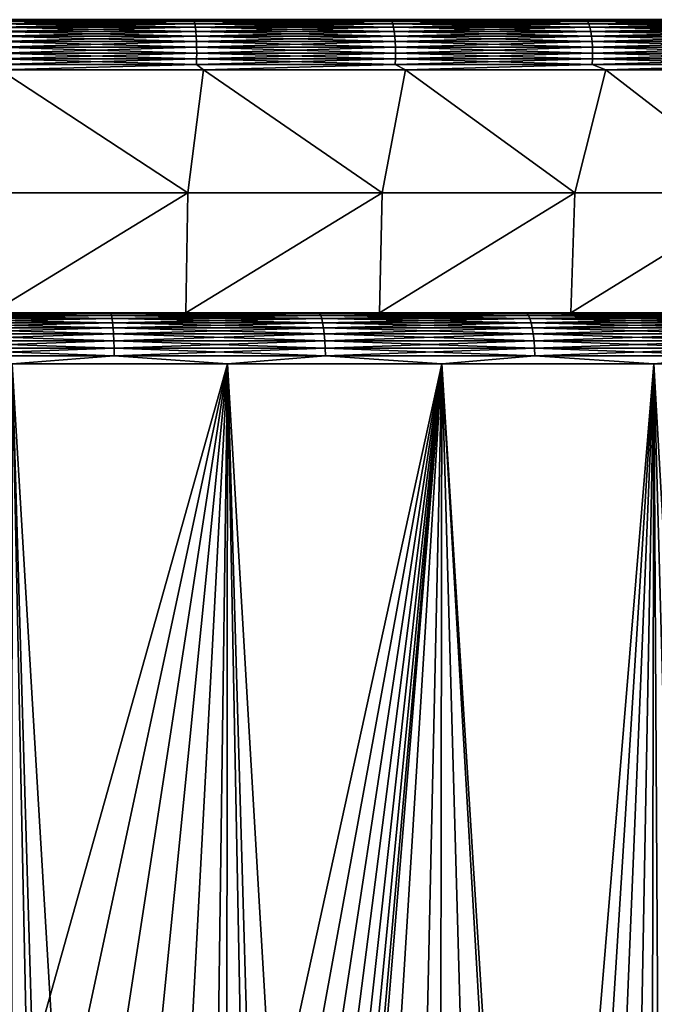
# Model space of a CAD drawing. Header units: metres. Extents: x -105 to 105, y -72 to 59.
# Tile 205 of 256: x 1.33 to 5.12, y -52.47 to -46.6. Entities that reach past the tile are written whole.
import ezdxf

# ---------------------------------------------------------------- set-up
doc = ezdxf.new("R2010")
doc.units = ezdxf.units.M
doc.layers.add('solid_509431_AD150_SW0001', color=7, linetype='CONTINUOUS')

msp = doc.modelspace()

# ---------------------------------------------------------------- linework, layer by layer
at = {"layer": 'solid_509431_AD150_SW0001'}
for points in [[(2.372395, -46.602993, -27.305586), (1.188066, -46.602993, -27.405483), (1.207667, -46.599998, -27.369846)], [(1.188066, -46.602993, 14.905483), (2.372395, -46.602993, 14.805586), (1.207667, -46.599998, 14.869846)], [(1.189962, -46.612011, -27.43923), (1.188066, -46.602993, -27.405483), (2.372395, -46.602993, -27.305586)], [(2.376179, -46.612011, 14.839173), (2.372395, -46.602993, 14.805586), (1.188066, -46.602993, 14.905483)], [(1.189962, -46.612011, 14.93923), (2.376179, -46.612011, 14.839173), (1.188066, -46.602993, 14.905483)], [(2.376179, -46.612011, -27.339174), (1.189962, -46.612011, -27.43923), (2.372395, -46.602993, -27.305586)], [(2.372395, -46.602993, -27.305586), (1.207667, -46.599998, -27.369846), (2.411435, -46.599998, -27.266455)], [(2.372395, -46.602993, 14.805586), (2.411435, -46.599998, 14.766455), (1.207667, -46.599998, 14.869846)], [(3.549259, -46.602993, -27.139441), (2.372395, -46.602993, -27.305586), (2.411435, -46.599998, -27.266455)], [(2.372395, -46.602993, 14.805586), (3.549259, -46.602993, 14.639441), (2.411435, -46.599998, 14.766455)], [(2.376179, -46.612011, -27.339174), (2.372395, -46.602993, -27.305586), (3.549259, -46.602993, -27.139441)], [(3.55492, -46.612011, 14.672763), (3.549259, -46.602993, 14.639441), (2.372395, -46.602993, 14.805586)], [(2.376179, -46.612011, 14.839173), (3.55492, -46.612011, 14.672763), (2.372395, -46.602993, 14.805586)], [(3.55492, -46.612011, -27.172762), (2.376179, -46.612011, -27.339174), (3.549259, -46.602993, -27.139441)], [(3.549259, -46.602993, -27.139441), (2.411435, -46.599998, -27.266455), (3.607265, -46.599998, -27.094521)], [(3.549259, -46.602993, 14.639441), (3.607265, -46.599998, 14.594521), (2.411435, -46.599998, 14.766455)], [(4.714955, -46.602993, -26.90757), (3.549259, -46.602993, -27.139441), (3.607265, -46.599998, -27.094521)], [(3.549259, -46.602993, 14.639441), (4.714955, -46.602993, 14.407569), (3.607265, -46.599998, 14.594521)], [(3.55492, -46.612011, -27.172762), (3.549259, -46.602993, -27.139441), (4.714955, -46.602993, -26.90757)], [(4.722476, -46.612011, 14.440521), (4.714955, -46.602993, 14.407569), (3.549259, -46.602993, 14.639441)], [(3.55492, -46.612011, 14.672763), (4.722476, -46.612011, 14.440521), (3.549259, -46.602993, 14.639441)], [(4.722476, -46.612011, -26.940521), (3.55492, -46.612011, -27.172762), (4.714955, -46.602993, -26.90757)], [(4.714955, -46.602993, -26.90757), (3.607265, -46.599998, -27.094521), (4.791408, -46.599998, -26.854582)], [(4.714955, -46.602993, 14.407569), (4.791408, -46.599998, 14.354582), (3.607265, -46.599998, 14.594521)], [(5.865817, -46.602993, -26.610701), (4.714955, -46.602993, -26.90757), (4.791408, -46.599998, -26.854582)], [(4.714955, -46.602993, 14.407569), (5.865817, -46.602993, 14.110702), (4.791408, -46.599998, 14.354582)], [(4.722476, -46.612011, -26.940521), (4.714955, -46.602993, -26.90757), (5.865817, -46.602993, -26.610701)], [(5.875174, -46.612011, 14.14318), (5.865817, -46.602993, 14.110702), (4.714955, -46.602993, 14.407569)], [(4.722476, -46.612011, 14.440521), (5.875174, -46.612011, 14.14318), (4.714955, -46.602993, 14.407569)], [(5.875174, -46.612011, -26.643181), (4.722476, -46.612011, -26.940521), (5.865817, -46.602993, -26.610701)], [(5.865817, -46.602993, -26.610701), (4.791408, -46.599998, -26.854582), (5.959854, -46.599998, -26.547453)], [(5.865817, -46.602993, 14.110702), (5.959854, -46.599998, 14.047452), (4.791408, -46.599998, 14.354582)], [(1.19174, -46.626785, -27.47089), (1.189962, -46.612011, -27.43923), (2.376179, -46.612011, -27.339174)], [(2.37973, -46.626785, 14.870685), (2.376179, -46.612011, 14.839173), (1.189962, -46.612011, 14.93923)], [(1.19174, -46.626785, 14.970891), (2.37973, -46.626785, 14.870685), (1.189962, -46.612011, 14.93923)], [(2.37973, -46.626785, -27.370686), (1.19174, -46.626785, -27.47089), (2.376179, -46.612011, -27.339174)], [(1.193346, -46.646854, -27.499498), (1.19174, -46.626785, -27.47089), (2.37973, -46.626785, -27.370686)], [(2.382938, -46.646854, 14.899158), (2.37973, -46.626785, 14.870685), (1.19174, -46.626785, 14.970891)], [(1.193346, -46.646854, 14.999498), (2.382938, -46.646854, 14.899158), (1.19174, -46.626785, 14.970891)], [(2.382938, -46.646854, -27.399157), (1.193346, -46.646854, -27.499498), (2.37973, -46.626785, -27.370686)], [(1.194732, -46.671612, -27.524176), (1.193346, -46.646854, -27.499498), (2.382938, -46.646854, -27.399157)], [(2.385705, -46.671612, 14.923718), (2.382938, -46.646854, 14.899158), (1.193346, -46.646854, 14.999498)], [(1.194732, -46.671612, 15.024176), (2.385705, -46.671612, 14.923718), (1.193346, -46.646854, 14.999498)], [(2.385705, -46.671612, -27.423719), (1.194732, -46.671612, -27.524176), (2.382938, -46.646854, -27.399157)], [(2.37973, -46.626785, -27.370686), (2.376179, -46.612011, -27.339174), (3.55492, -46.612011, -27.172762)], [(3.560232, -46.626785, 14.704026), (3.55492, -46.612011, 14.672763), (2.376179, -46.612011, 14.839173)], [(2.37973, -46.626785, 14.870685), (3.560232, -46.626785, 14.704026), (2.376179, -46.612011, 14.839173)], [(3.560232, -46.626785, -27.204025), (2.37973, -46.626785, -27.370686), (3.55492, -46.612011, -27.172762)], [(2.382938, -46.646854, -27.399157), (2.37973, -46.626785, -27.370686), (3.560232, -46.626785, -27.204025)], [(3.565032, -46.646854, 14.732273), (3.560232, -46.626785, 14.704026), (2.37973, -46.626785, 14.870685)], [(2.382938, -46.646854, 14.899158), (3.565032, -46.646854, 14.732273), (2.37973, -46.626785, 14.870685)], [(3.565032, -46.646854, -27.232273), (2.382938, -46.646854, -27.399157), (3.560232, -46.626785, -27.204025)], [(2.385705, -46.671612, -27.423719), (2.382938, -46.646854, -27.399157), (3.565032, -46.646854, -27.232273)], [(3.569172, -46.671612, 14.75664), (3.565032, -46.646854, 14.732273), (2.382938, -46.646854, 14.899158)], [(2.385705, -46.671612, 14.923718), (3.569172, -46.671612, 14.75664), (2.382938, -46.646854, 14.899158)], [(3.569172, -46.671612, -27.256641), (2.385705, -46.671612, -27.423719), (3.565032, -46.646854, -27.232273)], [(3.560232, -46.626785, -27.204025), (3.55492, -46.612011, -27.172762), (4.722476, -46.612011, -26.940521)], [(4.729533, -46.626785, 14.471437), (4.722476, -46.612011, 14.440521), (3.55492, -46.612011, 14.672763)], [(3.560232, -46.626785, 14.704026), (4.729533, -46.626785, 14.471437), (3.55492, -46.612011, 14.672763)], [(4.729533, -46.626785, -26.971437), (3.560232, -46.626785, -27.204025), (4.722476, -46.612011, -26.940521)], [(3.565032, -46.646854, -27.232273), (3.560232, -46.626785, -27.204025), (4.729533, -46.626785, -26.971437)], [(4.735909, -46.646854, 14.499372), (4.729533, -46.626785, 14.471437), (3.560232, -46.626785, 14.704026)], [(3.565032, -46.646854, 14.732273), (4.735909, -46.646854, 14.499372), (3.560232, -46.626785, 14.704026)], [(4.735909, -46.646854, -26.999371), (3.565032, -46.646854, -27.232273), (4.729533, -46.626785, -26.971437)], [(3.569172, -46.671612, -27.256641), (3.565032, -46.646854, -27.232273), (4.735909, -46.646854, -26.999371)], [(4.741409, -46.671612, 14.523468), (4.735909, -46.646854, 14.499372), (3.565032, -46.646854, 14.732273)], [(3.569172, -46.671612, 14.75664), (4.741409, -46.671612, 14.523468), (3.565032, -46.646854, 14.732273)], [(4.741409, -46.671612, -27.023468), (3.569172, -46.671612, -27.256641), (4.735909, -46.646854, -26.999371)], [(4.729533, -46.626785, -26.971437), (4.722476, -46.612011, -26.940521), (5.875174, -46.612011, -26.643181)], [(5.883953, -46.626785, 14.173652), (5.875174, -46.612011, 14.14318), (4.722476, -46.612011, 14.440521)], [(4.729533, -46.626785, 14.471437), (5.883953, -46.626785, 14.173652), (4.722476, -46.612011, 14.440521)], [(5.883953, -46.626785, -26.673653), (4.729533, -46.626785, -26.971437), (5.875174, -46.612011, -26.643181)], [(4.735909, -46.646854, -26.999371), (4.729533, -46.626785, -26.971437), (5.883953, -46.626785, -26.673653)], [(5.891885, -46.646854, 14.201184), (5.883953, -46.626785, 14.173652), (4.729533, -46.626785, 14.471437)], [(4.735909, -46.646854, 14.499372), (5.891885, -46.646854, 14.201184), (4.729533, -46.626785, 14.471437)], [(5.891885, -46.646854, -26.701183), (4.735909, -46.646854, -26.999371), (5.883953, -46.626785, -26.673653)], [(4.741409, -46.671612, -27.023468), (4.735909, -46.646854, -26.999371), (5.891885, -46.646854, -26.701183)], [(5.898727, -46.671612, 14.224935), (5.891885, -46.646854, 14.201184), (4.735909, -46.646854, 14.499372)], [(4.741409, -46.671612, 14.523468), (5.898727, -46.671612, 14.224935), (4.735909, -46.646854, 14.499372)], [(5.898727, -46.671612, -26.724936), (4.741409, -46.671612, -27.023468), (5.891885, -46.646854, -26.701183)], [(1.195855, -46.700294, -27.54417), (1.194732, -46.671612, -27.524176), (2.385705, -46.671612, -27.423719)], [(2.387947, -46.700294, 14.943618), (2.385705, -46.671612, 14.923718), (1.194732, -46.671612, 15.024176)], [(1.195855, -46.700294, 15.044169), (2.387947, -46.700294, 14.943618), (1.194732, -46.671612, 15.024176)], [(2.387947, -46.700294, -27.443617), (1.195855, -46.700294, -27.54417), (2.385705, -46.671612, -27.423719)], [(1.19668, -46.732029, -27.558867), (1.195855, -46.700294, -27.54417), (2.387947, -46.700294, -27.443617)], [(2.389596, -46.732029, 14.958246), (2.387947, -46.700294, 14.943618), (1.195855, -46.700294, 15.044169)], [(1.19668, -46.732029, 15.058867), (2.389596, -46.732029, 14.958246), (1.195855, -46.700294, 15.044169)], [(2.389596, -46.732029, -27.458246), (1.19668, -46.732029, -27.558867), (2.387947, -46.700294, -27.443617)], [(2.387947, -46.700294, -27.443617), (2.385705, -46.671612, -27.423719), (3.569172, -46.671612, -27.256641)], [(3.572526, -46.700294, 14.776383), (3.569172, -46.671612, 14.75664), (2.385705, -46.671612, 14.923718)], [(2.387947, -46.700294, 14.943618), (3.572526, -46.700294, 14.776383), (2.385705, -46.671612, 14.923718)], [(3.572526, -46.700294, -27.276382), (2.387947, -46.700294, -27.443617), (3.569172, -46.671612, -27.256641)], [(2.389596, -46.732029, -27.458246), (2.387947, -46.700294, -27.443617), (3.572526, -46.700294, -27.276382)], [(3.574992, -46.732029, 14.790895), (3.572526, -46.700294, 14.776383), (2.387947, -46.700294, 14.943618)], [(2.389596, -46.732029, 14.958246), (3.574992, -46.732029, 14.790895), (2.387947, -46.700294, 14.943618)], [(3.574992, -46.732029, -27.290895), (2.389596, -46.732029, -27.458246), (3.572526, -46.700294, -27.276382)], [(3.572526, -46.700294, -27.276382), (3.569172, -46.671612, -27.256641), (4.741409, -46.671612, -27.023468)], [(4.745864, -46.700294, 14.542992), (4.741409, -46.671612, 14.523468), (3.569172, -46.671612, 14.75664)], [(3.572526, -46.700294, 14.776383), (4.745864, -46.700294, 14.542992), (3.569172, -46.671612, 14.75664)], [(4.745864, -46.700294, -27.042992), (3.572526, -46.700294, -27.276382), (4.741409, -46.671612, -27.023468)], [(3.574992, -46.732029, -27.290895), (3.572526, -46.700294, -27.276382), (4.745864, -46.700294, -27.042992)], [(4.74914, -46.732029, 14.557343), (4.745864, -46.700294, 14.542992), (3.572526, -46.700294, 14.776383)], [(3.574992, -46.732029, 14.790895), (4.74914, -46.732029, 14.557343), (3.572526, -46.700294, 14.776383)], [(4.74914, -46.732029, -27.057343), (3.574992, -46.732029, -27.290895), (4.745864, -46.700294, -27.042992)], [(4.745864, -46.700294, -27.042992), (4.741409, -46.671612, -27.023468), (5.898727, -46.671612, -26.724936)], [(5.904271, -46.700294, 14.244178), (5.898727, -46.671612, 14.224935), (4.741409, -46.671612, 14.523468)], [(4.745864, -46.700294, 14.542992), (5.904271, -46.700294, 14.244178), (4.741409, -46.671612, 14.523468)], [(5.904271, -46.700294, -26.744177), (4.745864, -46.700294, -27.042992), (5.898727, -46.671612, -26.724936)], [(4.74914, -46.732029, -27.057343), (4.745864, -46.700294, -27.042992), (5.904271, -46.700294, -26.744177)], [(5.908346, -46.732029, 14.258323), (5.904271, -46.700294, 14.244178), (4.745864, -46.700294, 14.542992)], [(4.74914, -46.732029, 14.557343), (5.908346, -46.732029, 14.258323), (4.745864, -46.700294, 14.542992)], [(5.908346, -46.732029, -26.758324), (4.74914, -46.732029, -27.057343), (5.904271, -46.700294, -26.744177)], [(1.197183, -46.765842, -27.56782), (1.19668, -46.732029, -27.558867), (2.389596, -46.732029, -27.458246)], [(2.390599, -46.765842, 14.967156), (2.389596, -46.732029, 14.958246), (1.19668, -46.732029, 15.058867)], [(1.197183, -46.765842, 15.06782), (2.390599, -46.765842, 14.967156), (1.19668, -46.732029, 15.058867)], [(2.390599, -46.765842, -27.467155), (1.197183, -46.765842, -27.56782), (2.389596, -46.732029, -27.458246)], [(1.197348, -46.800701, -27.570751), (1.197183, -46.765842, -27.56782), (2.390599, -46.765842, -27.467155)], [(2.390928, -46.800701, 14.970075), (2.390599, -46.765842, 14.967156), (1.197183, -46.765842, 15.06782)], [(1.197348, -46.800701, 15.070752), (2.390928, -46.800701, 14.970075), (1.197183, -46.765842, 15.06782)], [(2.390928, -46.800701, -27.470076), (1.197348, -46.800701, -27.570751), (2.390599, -46.765842, -27.467155)], [(2.390599, -46.765842, -27.467155), (2.389596, -46.732029, -27.458246), (3.574992, -46.732029, -27.290895)], [(3.576494, -46.765842, 14.799735), (3.574992, -46.732029, 14.790895), (2.389596, -46.732029, 14.958246)], [(2.390599, -46.765842, 14.967156), (3.576494, -46.765842, 14.799735), (2.389596, -46.732029, 14.958246)], [(3.576494, -46.765842, -27.299736), (2.390599, -46.765842, -27.467155), (3.574992, -46.732029, -27.290895)], [(2.390928, -46.800701, -27.470076), (2.390599, -46.765842, -27.467155), (3.576494, -46.765842, -27.299736)], [(3.576986, -46.800701, 14.802631), (3.576494, -46.765842, 14.799735), (2.390599, -46.765842, 14.967156)], [(2.390928, -46.800701, 14.970075), (3.576986, -46.800701, 14.802631), (2.390599, -46.765842, 14.967156)], [(3.576986, -46.800701, -27.302631), (2.390928, -46.800701, -27.470076), (3.576494, -46.765842, -27.299736)], [(3.576494, -46.765842, -27.299736), (3.574992, -46.732029, -27.290895), (4.74914, -46.732029, -27.057343)], [(4.751135, -46.765842, 14.566085), (4.74914, -46.732029, 14.557343), (3.574992, -46.732029, 14.790895)], [(3.576494, -46.765842, 14.799735), (4.751135, -46.765842, 14.566085), (3.574992, -46.732029, 14.790895)], [(4.751135, -46.765842, -27.066084), (3.576494, -46.765842, -27.299736), (4.74914, -46.732029, -27.057343)], [(3.576986, -46.800701, -27.302631), (3.576494, -46.765842, -27.299736), (4.751135, -46.765842, -27.066084)], [(4.751789, -46.800701, 14.568949), (4.751135, -46.765842, 14.566085), (3.576494, -46.765842, 14.799735)], [(3.576986, -46.800701, 14.802631), (4.751789, -46.800701, 14.568949), (3.576494, -46.765842, 14.799735)], [(4.751789, -46.800701, -27.068949), (3.576986, -46.800701, -27.302631), (4.751135, -46.765842, -27.066084)], [(4.751135, -46.765842, -27.066084), (4.74914, -46.732029, -27.057343), (5.908346, -46.732029, -26.758324)], [(5.910828, -46.765842, 14.266939), (5.908346, -46.732029, 14.258323), (4.74914, -46.732029, 14.557343)], [(4.751135, -46.765842, 14.566085), (5.910828, -46.765842, 14.266939), (4.74914, -46.732029, 14.557343)], [(5.910828, -46.765842, -26.766939), (4.751135, -46.765842, -27.066084), (5.908346, -46.732029, -26.758324)], [(4.751789, -46.800701, -27.068949), (4.751135, -46.765842, -27.066084), (5.910828, -46.765842, -26.766939)], [(5.911642, -46.800701, 14.269761), (5.910828, -46.765842, 14.266939), (4.751135, -46.765842, 14.566085)], [(4.751789, -46.800701, 14.568949), (5.911642, -46.800701, 14.269761), (4.751135, -46.765842, 14.566085)], [(5.911642, -46.800701, -26.769762), (4.751789, -46.800701, -27.068949), (5.910828, -46.765842, -26.766939)], [(1.196653, -46.869289, -27.558386), (1.197169, -46.835541, -27.567575), (2.390572, -46.835541, -27.466913)], [(2.389542, -46.869289, -27.457767), (1.196653, -46.869289, -27.558386), (2.390572, -46.835541, -27.466913)], [(1.196653, -46.869289, 15.058387), (2.389542, -46.869289, 14.957767), (1.197169, -46.835541, 15.067575)], [(1.197169, -46.835541, -27.567575), (1.197348, -46.800701, -27.570751), (2.390928, -46.800701, -27.470076)], [(2.390572, -46.835541, -27.466913), (1.197169, -46.835541, -27.567575), (2.390928, -46.800701, -27.470076)], [(1.197169, -46.835541, 15.067575), (2.390572, -46.835541, 14.966913), (1.197348, -46.800701, 15.070752)], [(2.389542, -46.869289, 14.957767), (2.390572, -46.835541, 14.966913), (1.197169, -46.835541, 15.067575)], [(2.390572, -46.835541, 14.966913), (2.390928, -46.800701, 14.970075), (1.197348, -46.800701, 15.070752)], [(2.389542, -46.869289, -27.457767), (2.390572, -46.835541, -27.466913), (3.576453, -46.835541, -27.299494)], [(3.574911, -46.869289, -27.290421), (2.389542, -46.869289, -27.457767), (3.576453, -46.835541, -27.299494)], [(2.389542, -46.869289, 14.957767), (3.574911, -46.869289, 14.790421), (2.390572, -46.835541, 14.966913)], [(2.390572, -46.835541, -27.466913), (2.390928, -46.800701, -27.470076), (3.576986, -46.800701, -27.302631)], [(3.576453, -46.835541, -27.299494), (2.390572, -46.835541, -27.466913), (3.576986, -46.800701, -27.302631)], [(2.390572, -46.835541, 14.966913), (3.576453, -46.835541, 14.799495), (2.390928, -46.800701, 14.970075)], [(3.574911, -46.869289, 14.790421), (3.576453, -46.835541, 14.799495), (2.390572, -46.835541, 14.966913)], [(3.576453, -46.835541, 14.799495), (3.576986, -46.800701, 14.802631), (2.390928, -46.800701, 14.970075)], [(3.574911, -46.869289, -27.290421), (3.576453, -46.835541, -27.299494), (4.751081, -46.835541, -27.065845)], [(4.749033, -46.869289, -27.056873), (3.574911, -46.869289, -27.290421), (4.751081, -46.835541, -27.065845)], [(3.574911, -46.869289, 14.790421), (4.749033, -46.869289, 14.556874), (3.576453, -46.835541, 14.799495)], [(3.576453, -46.835541, -27.299494), (3.576986, -46.800701, -27.302631), (4.751789, -46.800701, -27.068949)], [(4.751081, -46.835541, -27.065845), (3.576453, -46.835541, -27.299494), (4.751789, -46.800701, -27.068949)], [(3.576453, -46.835541, 14.799495), (4.751081, -46.835541, 14.565846), (3.576986, -46.800701, 14.802631)], [(4.749033, -46.869289, 14.556874), (4.751081, -46.835541, 14.565846), (3.576453, -46.835541, 14.799495)], [(4.751081, -46.835541, 14.565846), (4.751789, -46.800701, 14.568949), (3.576986, -46.800701, 14.802631)], [(4.749033, -46.869289, -27.056873), (4.751081, -46.835541, -27.065845), (5.91076, -46.835541, -26.766705)], [(5.908213, -46.869289, -26.75786), (4.749033, -46.869289, -27.056873), (5.91076, -46.835541, -26.766705)], [(4.749033, -46.869289, 14.556874), (5.908213, -46.869289, 14.25786), (4.751081, -46.835541, 14.565846)], [(4.751081, -46.835541, -27.065845), (4.751789, -46.800701, -27.068949), (5.911642, -46.800701, -26.769762)], [(5.91076, -46.835541, -26.766705), (4.751081, -46.835541, -27.065845), (5.911642, -46.800701, -26.769762)], [(4.751081, -46.835541, 14.565846), (5.91076, -46.835541, 14.266704), (4.751789, -46.800701, 14.568949)], [(5.908213, -46.869289, 14.25786), (5.91076, -46.835541, 14.266704), (4.751081, -46.835541, 14.565846)], [(5.91076, -46.835541, 14.266704), (5.911642, -46.800701, 14.269761), (4.751789, -46.800701, 14.568949)], [(1.217535, -46.90089, -27.542253), (1.196653, -46.869289, -27.558386), (2.389542, -46.869289, -27.457767)], [(1.217535, -46.90089, 15.042253), (2.389542, -46.869289, 14.957767), (1.196653, -46.869289, 15.058387)], [(2.431099, -46.90089, -27.438021), (1.217535, -46.90089, -27.542253), (2.389542, -46.869289, -27.457767)], [(1.217535, -46.90089, 15.042253), (2.431099, -46.90089, 14.938021), (2.389542, -46.869289, 14.957767)], [(2.431099, -46.90089, -27.438021), (2.389542, -46.869289, -27.457767), (3.574911, -46.869289, -27.290421)], [(2.431099, -46.90089, 14.938021), (3.574911, -46.869289, 14.790421), (2.389542, -46.869289, 14.957767)], [(3.636733, -46.90089, -27.264677), (2.431099, -46.90089, -27.438021), (3.574911, -46.869289, -27.290421)], [(2.431099, -46.90089, 14.938021), (3.636733, -46.90089, 14.764677), (3.574911, -46.869289, 14.790421)], [(3.636733, -46.90089, -27.264677), (3.574911, -46.869289, -27.290421), (4.749033, -46.869289, -27.056873)], [(3.636733, -46.90089, 14.764677), (4.749033, -46.869289, 14.556874), (3.574911, -46.869289, 14.790421)], [(4.830505, -46.90089, -27.022787), (3.636733, -46.90089, -27.264677), (4.749033, -46.869289, -27.056873)], [(3.636733, -46.90089, 14.764677), (4.830505, -46.90089, 14.522787), (4.749033, -46.869289, 14.556874)], [(4.830505, -46.90089, -27.022787), (4.749033, -46.869289, -27.056873), (5.908213, -46.869289, -26.75786)], [(4.830505, -46.90089, 14.522787), (5.908213, -46.869289, 14.25786), (4.749033, -46.869289, 14.556874)], [(6.008521, -46.90089, -26.71314), (4.830505, -46.90089, -27.022787), (5.908213, -46.869289, -26.75786)], [(4.830505, -46.90089, 14.522787), (6.008521, -46.90089, 14.213141), (5.908213, -46.869289, 14.25786)], [(1.170856, -47.633389, -27.099014), (1.217535, -46.90089, -27.542253), (2.338027, -47.633389, -27.000565)], [(2.338027, -47.633389, 14.500564), (1.217535, -46.90089, 15.042253), (1.170856, -47.633389, 14.599013)], [(2.338027, -47.633389, -27.000565), (1.217535, -46.90089, -27.542253), (2.431099, -46.90089, -27.438021)], [(2.338027, -47.633389, 14.500564), (2.431099, -46.90089, 14.938021), (1.217535, -46.90089, 15.042253)], [(2.338027, -47.633389, -27.000565), (2.431099, -46.90089, -27.438021), (3.497842, -47.633389, -26.836824)], [(3.497842, -47.633389, 14.336825), (2.431099, -46.90089, 14.938021), (2.338027, -47.633389, 14.500564)], [(3.497842, -47.633389, -26.836824), (2.431099, -46.90089, -27.438021), (3.636733, -46.90089, -27.264677)], [(3.497842, -47.633389, 14.336825), (3.636733, -46.90089, 14.764677), (2.431099, -46.90089, 14.938021)], [(3.497842, -47.633389, -26.836824), (3.636733, -46.90089, -27.264677), (4.646652, -47.633389, -26.608313)], [(4.646652, -47.633389, 14.108313), (3.636733, -46.90089, 14.764677), (3.497842, -47.633389, 14.336825)], [(4.646652, -47.633389, -26.608313), (3.636733, -46.90089, -27.264677), (4.830505, -46.90089, -27.022787)], [(4.646652, -47.633389, 14.108313), (4.830505, -46.90089, 14.522787), (3.636733, -46.90089, 14.764677)], [(4.646652, -47.633389, -26.608313), (4.830505, -46.90089, -27.022787), (5.780842, -47.633389, -26.315746)], [(5.780842, -47.633389, 13.815745), (4.830505, -46.90089, 14.522787), (4.646652, -47.633389, 14.108313)], [(5.780842, -47.633389, -26.315746), (4.830505, -46.90089, -27.022787), (6.008521, -46.90089, -26.71314)], [(5.780842, -47.633389, 13.815745), (6.008521, -46.90089, 14.213141), (4.830505, -46.90089, 14.522787)], [(2.338027, -47.633389, 14.500564), (1.165273, -48.349998, 14.128255), (2.326733, -48.349998, 14.028499)], [(2.338027, -47.633389, 14.500564), (1.170856, -47.633389, 14.599013), (1.165273, -48.349998, 14.128255)], [(2.338027, -47.633389, -27.000565), (2.326733, -48.349998, -26.528498), (1.165273, -48.349998, -26.628256)], [(1.170856, -47.633389, -27.099014), (2.338027, -47.633389, -27.000565), (1.165273, -48.349998, -26.628256)], [(3.497842, -47.633389, 14.336825), (2.326733, -48.349998, 14.028499), (3.480628, -48.349998, 13.862593)], [(3.497842, -47.633389, 14.336825), (2.338027, -47.633389, 14.500564), (2.326733, -48.349998, 14.028499)], [(3.497842, -47.633389, -26.836824), (3.480628, -48.349998, -26.362593), (2.326733, -48.349998, -26.528498)], [(2.338027, -47.633389, -27.000565), (3.497842, -47.633389, -26.836824), (2.326733, -48.349998, -26.528498)], [(4.646652, -47.633389, 14.108313), (3.480628, -48.349998, 13.862593), (4.623136, -48.349998, 13.631091)], [(4.646652, -47.633389, 14.108313), (3.497842, -47.633389, 14.336825), (3.480628, -48.349998, 13.862593)], [(4.646652, -47.633389, -26.608313), (4.623136, -48.349998, -26.131092), (3.480628, -48.349998, -26.362593)], [(3.497842, -47.633389, -26.836824), (4.646652, -47.633389, -26.608313), (3.480628, -48.349998, -26.362593)], [(5.780842, -47.633389, 13.815745), (4.623136, -48.349998, 13.631091), (5.750607, -48.349998, 13.33473)], [(5.780842, -47.633389, 13.815745), (4.646652, -47.633389, 14.108313), (4.623136, -48.349998, 13.631091)], [(5.780842, -47.633389, -26.315746), (5.750607, -48.349998, -25.83473), (4.623136, -48.349998, -26.131092)], [(4.646652, -47.633389, -26.608313), (5.780842, -47.633389, -26.315746), (4.623136, -48.349998, -26.131092)], [(8.686418, -48.349998, -27.219423), (-8.686418, -48.349998, -27.219423), (-9.848557, -48.349998, -26.699366)], [(9.848557, -48.349998, -26.699366), (8.686418, -48.349998, -27.219423), (-9.848557, -48.349998, -26.699366)], [(0, -48.349998, -26.661545), (9.848557, -48.349998, -26.699366), (-9.848557, -48.349998, -26.699366)], [(-9.848557, -48.349998, 14.199366), (-8.686418, -48.349998, 14.719424), (9.848557, -48.349998, 14.199366)], [(0, -48.349998, 14.161546), (-9.848557, -48.349998, 14.199366), (9.848557, -48.349998, 14.199366)], [(7.496882, -48.349998, -27.673523), (-7.496882, -48.349998, -27.673523), (-8.686418, -48.349998, -27.219423)], [(8.686418, -48.349998, -27.219423), (7.496882, -48.349998, -27.673523), (-8.686418, -48.349998, -27.219423)], [(-8.686418, -48.349998, 14.719424), (8.686418, -48.349998, 14.719424), (9.848557, -48.349998, 14.199366)], [(-8.686418, -48.349998, 14.719424), (-7.496882, -48.349998, 15.173524), (8.686418, -48.349998, 14.719424)], [(6.283819, -48.349998, -28.060186), (-6.283819, -48.349998, -28.060186), (-7.496882, -48.349998, -27.673523)], [(7.496882, -48.349998, -27.673523), (6.283819, -48.349998, -28.060186), (-7.496882, -48.349998, -27.673523)], [(-7.496882, -48.349998, 15.173524), (7.496882, -48.349998, 15.173524), (8.686418, -48.349998, 14.719424)], [(-7.496882, -48.349998, 15.173524), (-6.283819, -48.349998, 15.560186), (7.496882, -48.349998, 15.173524)], [(5.050923, -48.349998, -28.378235), (-5.050922, -48.349998, -28.378235), (-6.283819, -48.349998, -28.060186)], [(6.283819, -48.349998, -28.060186), (5.050923, -48.349998, -28.378235), (-6.283819, -48.349998, -28.060186)], [(-6.283819, -48.349998, 15.560186), (6.283819, -48.349998, 15.560186), (7.496882, -48.349998, 15.173524)], [(-6.283819, -48.349998, 15.560186), (-5.050923, -48.349998, 15.878235), (6.283819, -48.349998, 15.560186)], [(-5.050923, -48.349998, 15.878235), (5.050922, -48.349998, 15.878236), (6.283819, -48.349998, 15.560186)], [(-5.050923, -48.349998, 15.878235), (-3.802186, -48.349998, 16.126638), (5.050922, -48.349998, 15.878236)], [(3.802186, -48.349998, -28.626638), (-3.802186, -48.349998, -28.626638), (-5.050922, -48.349998, -28.378235)], [(5.050923, -48.349998, -28.378235), (3.802186, -48.349998, -28.626638), (-5.050922, -48.349998, -28.378235)], [(2.541441, -48.349998, -28.804638), (-2.541441, -48.349998, -28.804638), (-3.802186, -48.349998, -28.626638)], [(3.802186, -48.349998, -28.626638), (2.541441, -48.349998, -28.804638), (-3.802186, -48.349998, -28.626638)], [(-3.802186, -48.349998, 16.126638), (3.802186, -48.349998, 16.126638), (5.050922, -48.349998, 15.878236)], [(-3.802186, -48.349998, 16.126638), (-2.541441, -48.349998, 16.304638), (3.802186, -48.349998, 16.126638)], [(2.541441, -48.349998, -28.804638), (1.272731, -48.349998, -28.911657), (-2.541441, -48.349998, -28.804638)], [(-2.541441, -48.349998, 16.304638), (2.541441, -48.349998, 16.304638), (3.802186, -48.349998, 16.126638)], [(-2.541441, -48.349998, 16.304638), (-1.272731, -48.349998, 16.411657), (2.541441, -48.349998, 16.304638)], [(-1.272731, -48.349998, 16.411657), (1.272731, -48.349998, 16.411657), (2.541441, -48.349998, 16.304638)], [(0, -48.349998, -26.661545), (1.165273, -48.349998, -26.628256), (9.848557, -48.349998, -26.699366)], [(1.165273, -48.349998, 14.128255), (0, -48.349998, 14.161546), (9.848557, -48.349998, 14.199366)], [(1.878231, -48.353733, -28.916876), (0.626711, -48.353733, -28.985924), (1.272731, -48.349998, -28.911657)], [(0.626711, -48.353733, 16.485924), (1.878231, -48.353733, 16.416876), (1.272731, -48.349998, 16.411657)], [(0.627981, -48.364861, -29.031965), (0.626711, -48.353733, -28.985924), (1.878231, -48.353733, -28.916876)], [(1.882034, -48.364861, 16.462776), (1.878231, -48.353733, 16.416876), (0.626711, -48.353733, 16.485924)], [(0.627981, -48.364861, 16.531965), (1.882034, -48.364861, 16.462776), (0.626711, -48.353733, 16.485924)], [(1.882034, -48.364861, -28.962776), (0.627981, -48.364861, -29.031965), (1.878231, -48.353733, -28.916876)], [(0.629186, -48.383099, -29.075682), (0.627981, -48.364861, -29.031965), (1.882034, -48.364861, -28.962776)], [(1.885646, -48.383099, 16.506361), (1.882034, -48.364861, 16.462776), (0.627981, -48.364861, 16.531965)], [(0.629186, -48.383099, 16.575682), (1.885646, -48.383099, 16.506361), (0.627981, -48.364861, 16.531965)], [(1.885646, -48.383099, -29.006361), (0.629186, -48.383099, -29.075682), (1.882034, -48.364861, -28.962776)], [(1.165273, -48.349998, -26.628256), (2.326733, -48.349998, -26.528498), (9.848557, -48.349998, -26.699366)], [(1.165273, -48.349998, 14.128255), (9.848557, -48.349998, 14.199366), (10.979764, -48.349998, 13.614929)], [(2.326733, -48.349998, 14.028499), (1.165273, -48.349998, 14.128255), (10.979764, -48.349998, 13.614929)], [(1.878231, -48.353733, -28.916876), (1.272731, -48.349998, -28.911657), (2.541441, -48.349998, -28.804638)], [(1.878231, -48.353733, 16.416876), (2.541441, -48.349998, 16.304638), (1.272731, -48.349998, 16.411657)], [(3.124046, -48.353733, -28.778988), (1.878231, -48.353733, -28.916876), (2.541441, -48.349998, -28.804638)], [(1.878231, -48.353733, 16.416876), (3.124046, -48.353733, 16.278988), (2.541441, -48.349998, 16.304638)], [(1.882034, -48.364861, -28.962776), (1.878231, -48.353733, -28.916876), (3.124046, -48.353733, -28.778988)], [(3.130373, -48.364861, 16.324612), (3.124046, -48.353733, 16.278988), (1.878231, -48.353733, 16.416876)], [(1.882034, -48.364861, 16.462776), (3.130373, -48.364861, 16.324612), (1.878231, -48.353733, 16.416876)], [(3.130373, -48.364861, -28.824612), (1.882034, -48.364861, -28.962776), (3.124046, -48.353733, -28.778988)], [(1.885646, -48.383099, -29.006361), (1.882034, -48.364861, -28.962776), (3.130373, -48.364861, -28.824612)], [(3.136379, -48.383099, 16.367929), (3.130373, -48.364861, 16.324612), (1.882034, -48.364861, 16.462776)], [(1.885646, -48.383099, 16.506361), (3.136379, -48.383099, 16.367929), (1.882034, -48.364861, 16.462776)], [(3.136379, -48.383099, -28.867929), (1.885646, -48.383099, -29.006361), (3.130373, -48.364861, -28.824612)], [(2.326733, -48.349998, -26.528498), (3.480628, -48.349998, -26.362593), (9.848557, -48.349998, -26.699366)], [(3.480628, -48.349998, 13.862593), (2.326733, -48.349998, 14.028499), (10.979764, -48.349998, 13.614929)], [(3.124046, -48.353733, -28.778988), (2.541441, -48.349998, -28.804638), (3.802186, -48.349998, -28.626638)], [(3.124046, -48.353733, 16.278988), (3.802186, -48.349998, 16.126638), (2.541441, -48.349998, 16.304638)], [(4.360374, -48.353733, -28.572681), (3.124046, -48.353733, -28.778988), (3.802186, -48.349998, -28.626638)], [(3.124046, -48.353733, 16.278988), (4.360374, -48.353733, 16.072681), (3.802186, -48.349998, 16.126638)], [(3.130373, -48.364861, -28.824612), (3.124046, -48.353733, -28.778988), (4.360374, -48.353733, -28.572681)], [(4.369204, -48.364861, 16.117887), (4.360374, -48.353733, 16.072681), (3.124046, -48.353733, 16.278988)], [(3.130373, -48.364861, 16.324612), (4.369204, -48.364861, 16.117887), (3.124046, -48.353733, 16.278988)], [(4.369204, -48.364861, -28.617887), (3.130373, -48.364861, -28.824612), (4.360374, -48.353733, -28.572681)], [(3.136379, -48.383099, -28.867929), (3.130373, -48.364861, -28.824612), (4.369204, -48.364861, -28.617887)], [(4.377588, -48.383099, 16.160809), (4.369204, -48.364861, 16.117887), (3.130373, -48.364861, 16.324612)], [(3.136379, -48.383099, 16.367929), (4.377588, -48.383099, 16.160809), (3.130373, -48.364861, 16.324612)], [(4.377588, -48.383099, -28.660809), (3.136379, -48.383099, -28.867929), (4.369204, -48.364861, -28.617887)], [(3.480628, -48.349998, -26.362593), (4.623136, -48.349998, -26.131092), (9.848557, -48.349998, -26.699366)], [(4.623136, -48.349998, 13.631091), (3.480628, -48.349998, 13.862593), (10.979764, -48.349998, 13.614929)], [(4.360374, -48.353733, -28.572681), (3.802186, -48.349998, -28.626638), (5.050923, -48.349998, -28.378235)], [(4.360374, -48.353733, 16.072681), (5.050922, -48.349998, 15.878236), (3.802186, -48.349998, 16.126638)], [(5.583459, -48.353733, -28.298582), (4.360374, -48.353733, -28.572681), (5.050923, -48.349998, -28.378235)], [(4.360374, -48.353733, 16.072681), (5.583459, -48.353733, 15.798582), (5.050922, -48.349998, 15.878236)], [(4.369204, -48.364861, -28.617887), (4.360374, -48.353733, -28.572681), (5.583459, -48.353733, -28.298582)], [(5.594766, -48.364861, 15.843231), (5.583459, -48.353733, 15.798582), (4.360374, -48.353733, 16.072681)], [(4.369204, -48.364861, 16.117887), (5.594766, -48.364861, 15.843231), (4.360374, -48.353733, 16.072681)], [(5.594766, -48.364861, -28.343231), (4.369204, -48.364861, -28.617887), (5.583459, -48.353733, -28.298582)], [(4.377588, -48.383099, -28.660809), (4.369204, -48.364861, -28.617887), (5.594766, -48.364861, -28.343231)], [(5.605502, -48.383099, 15.885626), (5.594766, -48.364861, 15.843231), (4.369204, -48.364861, 16.117887)], [(4.377588, -48.383099, 16.160809), (5.605502, -48.383099, 15.885626), (4.369204, -48.364861, 16.117887)], [(5.605502, -48.383099, -28.385626), (4.377588, -48.383099, -28.660809), (5.594766, -48.364861, -28.343231)], [(4.623136, -48.349998, -26.131092), (10.979764, -48.349998, -26.114929), (9.848557, -48.349998, -26.699366)], [(4.623136, -48.349998, -26.131092), (5.750607, -48.349998, -25.83473), (10.979764, -48.349998, -26.114929)], [(5.750607, -48.349998, 13.33473), (4.623136, -48.349998, 13.631091), (10.979764, -48.349998, 13.614929)], [(5.583459, -48.353733, 15.798582), (6.283819, -48.349998, 15.560186), (5.050922, -48.349998, 15.878236)], [(5.583459, -48.353733, -28.298582), (5.050923, -48.349998, -28.378235), (6.283819, -48.349998, -28.060186)], [(0.630296, -48.407997, -29.115982), (0.629186, -48.383099, -29.075682), (1.885646, -48.383099, -29.006361)], [(1.888975, -48.407997, 16.546537), (1.885646, -48.383099, 16.506361), (0.629186, -48.383099, 16.575682)], [(0.630296, -48.407997, 16.615982), (1.888975, -48.407997, 16.546537), (0.629186, -48.383099, 16.575682)], [(1.888975, -48.407997, -29.046537), (0.630296, -48.407997, -29.115982), (1.885646, -48.383099, -29.006361)], [(0.631285, -48.438931, -29.151861), (0.630296, -48.407997, -29.115982), (1.888975, -48.407997, -29.046537)], [(1.891939, -48.438931, 16.582308), (1.888975, -48.407997, 16.546537), (0.630296, -48.407997, 16.615982)], [(0.631285, -48.438931, 16.651861), (1.891939, -48.438931, 16.582308), (0.630296, -48.407997, 16.615982)], [(1.891939, -48.438931, -29.082308), (0.631285, -48.438931, -29.151861), (1.888975, -48.407997, -29.046537)], [(1.888975, -48.407997, -29.046537), (1.885646, -48.383099, -29.006361), (3.136379, -48.383099, -28.867929)], [(3.141917, -48.407997, 16.407864), (3.136379, -48.383099, 16.367929), (1.885646, -48.383099, 16.506361)], [(1.888975, -48.407997, 16.546537), (3.141917, -48.407997, 16.407864), (1.885646, -48.383099, 16.506361)], [(3.141917, -48.407997, -28.907864), (1.888975, -48.407997, -29.046537), (3.136379, -48.383099, -28.867929)], [(1.891939, -48.438931, -29.082308), (1.888975, -48.407997, -29.046537), (3.141917, -48.407997, -28.907864)], [(3.146847, -48.438931, 16.443415), (3.141917, -48.407997, 16.407864), (1.888975, -48.407997, 16.546537)], [(1.891939, -48.438931, 16.582308), (3.146847, -48.438931, 16.443415), (1.888975, -48.407997, 16.546537)], [(3.146847, -48.438931, -28.943415), (1.891939, -48.438931, -29.082308), (3.141917, -48.407997, -28.907864)], [(3.141917, -48.407997, -28.907864), (3.136379, -48.383099, -28.867929), (4.377588, -48.383099, -28.660809)], [(4.385317, -48.407997, 16.200377), (4.377588, -48.383099, 16.160809), (3.136379, -48.383099, 16.367929)], [(3.141917, -48.407997, 16.407864), (4.385317, -48.407997, 16.200377), (3.136379, -48.383099, 16.367929)], [(4.385317, -48.407997, -28.700377), (3.141917, -48.407997, -28.907864), (4.377588, -48.383099, -28.660809)], [(3.146847, -48.438931, -28.943415), (3.141917, -48.407997, -28.907864), (4.385317, -48.407997, -28.700377)], [(4.392198, -48.438931, 16.235603), (4.385317, -48.407997, 16.200377), (3.141917, -48.407997, 16.407864)], [(3.146847, -48.438931, 16.443415), (4.392198, -48.438931, 16.235603), (3.141917, -48.407997, 16.407864)], [(4.392198, -48.438931, -28.735603), (3.146847, -48.438931, -28.943415), (4.385317, -48.407997, -28.700377)], [(4.385317, -48.407997, -28.700377), (4.377588, -48.383099, -28.660809), (5.605502, -48.383099, -28.385626)], [(5.615399, -48.407997, 15.924708), (5.605502, -48.383099, 15.885626), (4.377588, -48.383099, 16.160809)], [(4.385317, -48.407997, 16.200377), (5.615399, -48.407997, 15.924708), (4.377588, -48.383099, 16.160809)], [(5.615399, -48.407997, -28.424707), (4.385317, -48.407997, -28.700377), (5.605502, -48.383099, -28.385626)], [(4.392198, -48.438931, -28.735603), (4.385317, -48.407997, -28.700377), (5.615399, -48.407997, -28.424707)], [(5.62421, -48.438931, 15.959502), (5.615399, -48.407997, 15.924708), (4.385317, -48.407997, 16.200377)], [(4.392198, -48.438931, 16.235603), (5.62421, -48.438931, 15.959502), (4.385317, -48.407997, 16.200377)], [(5.62421, -48.438931, -28.459503), (4.392198, -48.438931, -28.735603), (5.615399, -48.407997, -28.424707)], [(0.632128, -48.475132, -29.182423), (0.631285, -48.438931, -29.151861), (1.891939, -48.438931, -29.082308)], [(1.894464, -48.475132, 16.612778), (1.891939, -48.438931, 16.582308), (0.631285, -48.438931, 16.651861)], [(0.632128, -48.475132, 16.682423), (1.894464, -48.475132, 16.612778), (0.631285, -48.438931, 16.651861)], [(1.894464, -48.475132, -29.112778), (0.632128, -48.475132, -29.182423), (1.891939, -48.438931, -29.082308)], [(0.632803, -48.515694, -29.206907), (0.632128, -48.475132, -29.182423), (1.894464, -48.475132, -29.112778)], [(1.896486, -48.515694, 16.637188), (1.894464, -48.475132, 16.612778), (0.632128, -48.475132, 16.682423)], [(0.632803, -48.515694, 16.706907), (1.896486, -48.515694, 16.637188), (0.632128, -48.475132, 16.682423)], [(1.896486, -48.515694, -29.137188), (0.632803, -48.515694, -29.206907), (1.894464, -48.475132, -29.112778)], [(1.894464, -48.475132, -29.112778), (1.891939, -48.438931, -29.082308), (3.146847, -48.438931, -28.943415)], [(3.151046, -48.475132, 16.4737), (3.146847, -48.438931, 16.443415), (1.891939, -48.438931, 16.582308)], [(1.894464, -48.475132, 16.612778), (3.151046, -48.475132, 16.4737), (1.891939, -48.438931, 16.582308)], [(3.151046, -48.475132, -28.9737), (1.894464, -48.475132, -29.112778), (3.146847, -48.438931, -28.943415)], [(1.896486, -48.515694, -29.137188), (1.894464, -48.475132, -29.112778), (3.151046, -48.475132, -28.9737)], [(3.154411, -48.515694, 16.497961), (3.151046, -48.475132, 16.4737), (1.894464, -48.475132, 16.612778)], [(1.896486, -48.515694, 16.637188), (3.154411, -48.515694, 16.497961), (1.894464, -48.475132, 16.612778)], [(3.154411, -48.515694, -28.997961), (1.896486, -48.515694, -29.137188), (3.151046, -48.475132, -28.9737)], [(3.151046, -48.475132, -28.9737), (3.146847, -48.438931, -28.943415), (4.392198, -48.438931, -28.735603)], [(4.398059, -48.475132, 16.26561), (4.392198, -48.438931, 16.235603), (3.146847, -48.438931, 16.443415)], [(3.151046, -48.475132, 16.4737), (4.398059, -48.475132, 16.26561), (3.146847, -48.438931, 16.443415)], [(4.398059, -48.475132, -28.76561), (3.151046, -48.475132, -28.9737), (4.392198, -48.438931, -28.735603)], [(3.154411, -48.515694, -28.997961), (3.151046, -48.475132, -28.9737), (4.398059, -48.475132, -28.76561)], [(4.402755, -48.515694, 16.289648), (4.398059, -48.475132, 16.26561), (3.151046, -48.475132, 16.4737)], [(3.154411, -48.515694, 16.497961), (4.402755, -48.515694, 16.289648), (3.151046, -48.475132, 16.4737)], [(4.402755, -48.515694, -28.789648), (3.154411, -48.515694, -28.997961), (4.398059, -48.475132, -28.76561)], [(4.398059, -48.475132, -28.76561), (4.392198, -48.438931, -28.735603), (5.62421, -48.438931, -28.459503)], [(5.631715, -48.475132, 15.989141), (5.62421, -48.438931, 15.959502), (4.392198, -48.438931, 16.235603)], [(4.398059, -48.475132, 16.26561), (5.631715, -48.475132, 15.989141), (4.392198, -48.438931, 16.235603)], [(5.631715, -48.475132, -28.489141), (4.398059, -48.475132, -28.76561), (5.62421, -48.438931, -28.459503)], [(4.402755, -48.515694, -28.789648), (4.398059, -48.475132, -28.76561), (5.631715, -48.475132, -28.489141)], [(5.637728, -48.515694, 16.012884), (5.631715, -48.475132, 15.989141), (4.398059, -48.475132, 16.26561)], [(4.402755, -48.515694, 16.289648), (5.637728, -48.515694, 16.012884), (4.398059, -48.475132, 16.26561)], [(5.637728, -48.515694, -28.512884), (4.402755, -48.515694, -28.789648), (5.631715, -48.475132, -28.489141)], [(0.633293, -48.559605, -29.224701), (0.632803, -48.515694, -29.206907), (1.896486, -48.515694, -29.137188)], [(1.897956, -48.559605, 16.654928), (1.896486, -48.515694, 16.637188), (0.632803, -48.515694, 16.706907)], [(0.633293, -48.559605, 16.724701), (1.897956, -48.559605, 16.654928), (0.632803, -48.515694, 16.706907)], [(1.897956, -48.559605, -29.154928), (0.633293, -48.559605, -29.224701), (1.896486, -48.515694, -29.137188)], [(1.897956, -48.559605, -29.154928), (1.896486, -48.515694, -29.137188), (3.154411, -48.515694, -28.997961)], [(3.156856, -48.559605, 16.515593), (3.154411, -48.515694, 16.497961), (1.896486, -48.515694, 16.637188)], [(1.897956, -48.559605, 16.654928), (3.156856, -48.559605, 16.515593), (1.896486, -48.515694, 16.637188)], [(3.156856, -48.559605, -29.015593), (1.897956, -48.559605, -29.154928), (3.154411, -48.515694, -28.997961)], [(3.156856, -48.559605, -29.015593), (3.154411, -48.515694, -28.997961), (4.402755, -48.515694, -28.789648)], [(4.406168, -48.559605, 16.307119), (4.402755, -48.515694, 16.289648), (3.154411, -48.515694, 16.497961)], [(3.156856, -48.559605, 16.515593), (4.406168, -48.559605, 16.307119), (3.154411, -48.515694, 16.497961)], [(4.406168, -48.559605, -28.807119), (3.156856, -48.559605, -29.015593), (4.402755, -48.515694, -28.789648)], [(4.406168, -48.559605, -28.807119), (4.402755, -48.515694, -28.789648), (5.637728, -48.515694, -28.512884)], [(5.642098, -48.559605, 16.030142), (5.637728, -48.515694, 16.012884), (4.402755, -48.515694, 16.289648)], [(4.406168, -48.559605, 16.307119), (5.642098, -48.559605, 16.030142), (4.402755, -48.515694, 16.289648)], [(5.642098, -48.559605, -28.530142), (4.406168, -48.559605, -28.807119), (5.637728, -48.515694, -28.512884)], [(0.633587, -48.605774, -29.235361), (0.633293, -48.559605, -29.224701), (1.897956, -48.559605, -29.154928)], [(1.898837, -48.605774, 16.665556), (1.897956, -48.559605, 16.654928), (0.633293, -48.559605, 16.724701)], [(0.633587, -48.605774, 16.735361), (1.898837, -48.605774, 16.665556), (0.633293, -48.559605, 16.724701)], [(1.898837, -48.605774, -29.165556), (0.633587, -48.605774, -29.235361), (1.897956, -48.559605, -29.154928)], [(1.898837, -48.605774, -29.165556), (1.897956, -48.559605, -29.154928), (3.156856, -48.559605, -29.015593)], [(3.15832, -48.605774, 16.526157), (3.156856, -48.559605, 16.515593), (1.897956, -48.559605, 16.654928)], [(1.898837, -48.605774, 16.665556), (3.15832, -48.605774, 16.526157), (1.897956, -48.559605, 16.654928)], [(3.15832, -48.605774, -29.026157), (1.898837, -48.605774, -29.165556), (3.156856, -48.559605, -29.015593)], [(3.15832, -48.605774, -29.026157), (3.156856, -48.559605, -29.015593), (4.406168, -48.559605, -28.807119)], [(4.408212, -48.605774, 16.317587), (4.406168, -48.559605, 16.307119), (3.156856, -48.559605, 16.515593)], [(3.15832, -48.605774, 16.526157), (4.408212, -48.605774, 16.317587), (3.156856, -48.559605, 16.515593)], [(4.408212, -48.605774, -28.817587), (3.15832, -48.605774, -29.026157), (4.406168, -48.559605, -28.807119)], [(4.408212, -48.605774, -28.817587), (4.406168, -48.559605, -28.807119), (5.642098, -48.559605, -28.530142)], [(5.644716, -48.605774, 16.04048), (5.642098, -48.559605, 16.030142), (4.406168, -48.559605, 16.307119)], [(4.408212, -48.605774, 16.317587), (5.644716, -48.605774, 16.04048), (4.406168, -48.559605, 16.307119)], [(5.644716, -48.605774, -28.54048), (4.408212, -48.605774, -28.817587), (5.642098, -48.559605, -28.530142)], [(0.633587, -48.605774, 16.735361), (1.289472, -48.652618, 16.71118), (1.898837, -48.605774, 16.665556)], [(1.898837, -48.605774, -29.165556), (1.289472, -48.652618, -29.21118), (0.633587, -48.605774, -29.235361)], [(1.380449, -52.907745, -29.168688), (1.116814, -52.797916, -29.184008), (1.289472, -48.652618, -29.21118)], [(1.278584, -69.7966, 16.526979), (1.916963, -69.79554, 16.482164), (1.289472, -48.652618, 16.71118)], [(1.898837, -48.605774, 16.665556), (1.289472, -48.652618, 16.71118), (2.574887, -48.652618, 16.602757)], [(1.898837, -48.605774, -29.165556), (2.574887, -48.652618, -29.102757), (1.289472, -48.652618, -29.21118)], [(2.553832, -69.794052, 16.419462), (2.574887, -48.652618, 16.602757), (1.289472, -48.652618, 16.71118)], [(1.916963, -69.79554, 16.482164), (2.553832, -69.794052, 16.419462), (1.289472, -48.652618, 16.71118)], [(1.380449, -52.907745, -29.168688), (1.289472, -48.652618, -29.21118), (2.574887, -48.652618, -29.102757)], [(1.634071, -53.040676, -29.150843), (1.380449, -52.907745, -29.168688), (2.574887, -48.652618, -29.102757)], [(1.875157, -53.195515, -29.131004), (1.634071, -53.040676, -29.150843), (2.574887, -48.652618, -29.102757)], [(2.101981, -53.371254, -29.109747), (1.875157, -53.195515, -29.131004), (2.574887, -48.652618, -29.102757)], [(1.898837, -48.605774, 16.665556), (2.574887, -48.652618, 16.602757), (3.15832, -48.605774, 16.526157)], [(3.15832, -48.605774, -29.026157), (2.574887, -48.652618, -29.102757), (1.898837, -48.605774, -29.165556)], [(2.312567, -53.566463, -29.087687), (2.101981, -53.371254, -29.109747), (2.574887, -48.652618, -29.102757)], [(2.505016, -53.779396, -29.065516), (2.312567, -53.566463, -29.087687), (2.574887, -48.652618, -29.102757)], [(2.678033, -54.008633, -29.043835), (2.505016, -53.779396, -29.065516), (2.574887, -48.652618, -29.102757)], [(2.553832, -69.794052, 16.419462), (3.188689, -69.792152, 16.338926), (2.574887, -48.652618, 16.602757)], [(3.15832, -48.605774, 16.526157), (2.574887, -48.652618, 16.602757), (3.852201, -48.652618, 16.42243)], [(3.15832, -48.605774, -29.026157), (3.852201, -48.652618, -28.92243), (2.574887, -48.652618, -29.102757)], [(3.821037, -69.789841, 16.24062), (3.852201, -48.652618, 16.42243), (2.574887, -48.652618, 16.602757)], [(3.188689, -69.792152, 16.338926), (3.821037, -69.789841, 16.24062), (2.574887, -48.652618, 16.602757)], [(2.678033, -54.008633, -29.043835), (2.574887, -48.652618, -29.102757), (3.852201, -48.652618, -28.92243)], [(2.829818, -54.251678, -29.023355), (2.678033, -54.008633, -29.043835), (3.852201, -48.652618, -28.92243)], [(2.959621, -54.507187, -29.004599), (2.829818, -54.251678, -29.023355), (3.852201, -48.652618, -28.92243)], [(3.066169, -54.772453, -28.988153), (2.959621, -54.507187, -29.004599), (3.852201, -48.652618, -28.92243)], [(3.148944, -55.045853, -28.974426), (3.066169, -54.772453, -28.988153), (3.852201, -48.652618, -28.92243)], [(3.20732, -55.325027, -28.963802), (3.148944, -55.045853, -28.974426), (3.852201, -48.652618, -28.92243)], [(3.15832, -48.605774, 16.526157), (3.852201, -48.652618, 16.42243), (4.408212, -48.605774, 16.317587)], [(4.408212, -48.605774, -28.817587), (3.852201, -48.652618, -28.92243), (3.15832, -48.605774, -29.026157)], [(3.240964, -55.607822, -28.956532), (3.20732, -55.325027, -28.963802), (3.852201, -48.652618, -28.92243)], [(3.249722, -55.892483, -28.952772), (3.240964, -55.607822, -28.956532), (3.852201, -48.652618, -28.92243)], [(3.316355, -57.281181, -28.930885), (3.249722, -55.892483, -28.952772), (3.852201, -48.652618, -28.92243)], [(3.662088, -57.293884, -28.877523), (3.316355, -57.281181, -28.930885), (3.852201, -48.652618, -28.92243)], [(4.396783, -57.325066, -28.746033), (3.662088, -57.293884, -28.877523), (3.852201, -48.652618, -28.92243)], [(3.821037, -69.789841, 16.24062), (4.45038, -69.787125, 16.124617), (3.852201, -48.652618, 16.42243)], [(4.408212, -48.605774, 16.317587), (3.852201, -48.652618, 16.42243), (5.117394, -48.652618, 16.170767)], [(4.408212, -48.605774, -28.817587), (5.117394, -48.652618, -28.670767), (3.852201, -48.652618, -28.92243)], [(5.076226, -69.784012, 15.991011), (5.117394, -48.652618, 16.170767), (3.852201, -48.652618, 16.42243)], [(4.45038, -69.787125, 16.124617), (5.076226, -69.784012, 15.991011), (3.852201, -48.652618, 16.42243)], [(4.396783, -57.325066, -28.746033), (3.852201, -48.652618, -28.92243), (5.117394, -48.652618, -28.670767)], [(4.570753, -57.335426, -28.711241), (4.396783, -57.325066, -28.746033), (5.117394, -48.652618, -28.670767)], [(4.408212, -48.605774, 16.317587), (5.117394, -48.652618, 16.170767), (5.644716, -48.605774, 16.04048)], [(5.644716, -48.605774, -28.54048), (5.117394, -48.652618, -28.670767), (4.408212, -48.605774, -28.817587)], [(4.757401, -57.350552, -28.672314), (4.570753, -57.335426, -28.711241), (5.117394, -48.652618, -28.670767)], [(4.956821, -57.370026, -28.628901), (4.757401, -57.350552, -28.672314), (5.117394, -48.652618, -28.670767)], [(5.16929, -57.392586, -28.580576), (4.956821, -57.370026, -28.628901), (5.117394, -48.652618, -28.670767)], [(5.076226, -69.784012, 15.991011), (5.698084, -69.780518, 15.839904), (5.117394, -48.652618, 16.170767)], [(5.644716, -48.605774, 16.04048), (5.117394, -48.652618, 16.170767), (6.366486, -48.652618, 15.84856)], [(5.644716, -48.605774, -28.54048), (6.366486, -48.652618, -28.34856), (5.117394, -48.652618, -28.670767)], [(6.315469, -69.776649, 15.671414), (6.366486, -48.652618, 15.84856), (5.117394, -48.652618, 16.170767)], [(5.698084, -69.780518, 15.839904), (6.315469, -69.776649, 15.671414), (5.117394, -48.652618, 16.170767)], [(5.16929, -57.392586, -28.580576), (5.117394, -48.652618, -28.670767), (6.366486, -48.652618, -28.34856)]]:
    msp.add_3dface(points, dxfattribs=at)

doc.saveas('drawing.dxf')
